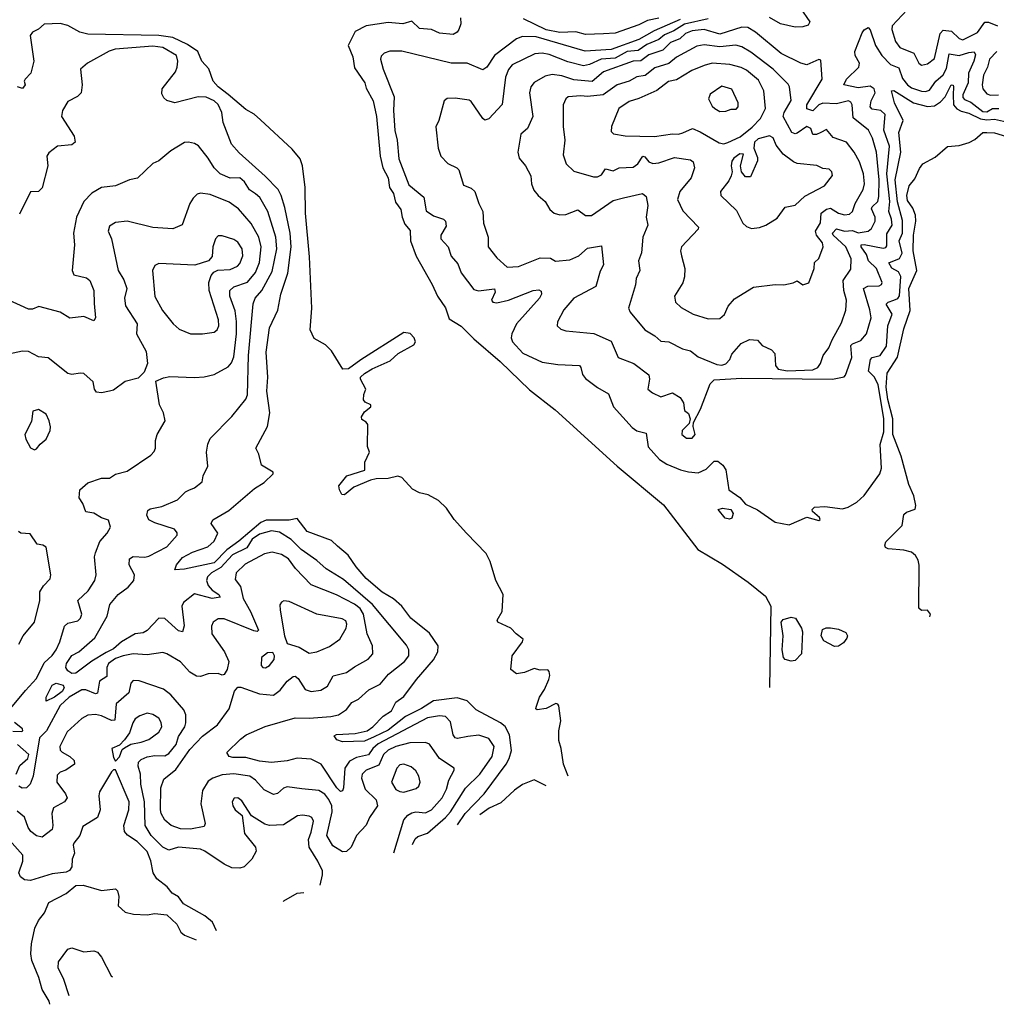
# Model space of a CAD drawing. Extents: x 1552294 to 1694791, y 811929 to 917222.
# Tile 95 of 256: x 1601591 to 1606534, y 818190 to 823176. Entities that reach past the tile are written whole.
import ezdxf

# ---------------------------------------------------------------- set-up
doc = ezdxf.new("R2010")
doc.units = 0

msp = doc.modelspace()

# ---------------------------------------------------------------- linework, layer by layer
at = {"layer": '0CON10XD'}
for points in [[(1605541.2, 823235), (1605590, 823165), (1605581.8, 823148.2), (1605555, 823139.4), (1605515, 823137.1), (1605440.8, 823155), (1605385, 823186.2)], [(1606082.6, 823225), (1606007.3, 823145), (1606004.7, 823125), (1606022.8, 823065), (1606045, 823035.4), (1606115.6, 823005.6), (1606141.5, 822955), (1606154.6, 822944.6), (1606185, 822952.3), (1606221.2, 822978.8), (1606250.2, 823105), (1606265, 823122.4), (1606307.3, 823117.3), (1606345, 823079.7), (1606365, 823073.9), (1606438.6, 823111.4), (1606475, 823162.5), (1606495, 823163.4), (1606538.9, 823145)], [(1603822.5, 823185), (1603823.8, 823155), (1603814, 823125), (1603805, 823112), (1603785, 823100.6), (1603715, 823107.1), (1603675.7, 823125.7), (1603615, 823130.6), (1603575, 823168), (1603530, 823155), (1603455, 823160.9), (1603345, 823144.8), (1603288.2, 823115), (1603252.8, 823045), (1603277.2, 822987.2), (1603285, 822932.1), (1603337.4, 822855), (1603345, 822829.4), (1603380.4, 822765), (1603395.9, 822685.9), (1603415.4, 822485), (1603428.7, 822425), (1603455.2, 822375), (1603462.8, 822325), (1603483.3, 822295), (1603492.1, 822252.1), (1603520, 822215), (1603526.8, 822175), (1603540.6, 822140.6), (1603567.6, 822107.6), (1603568.7, 822055), (1603598, 821978), (1603677.6, 821835), (1603704.6, 821775), (1603745, 821715.6), (1603765, 821661.3), (1603825, 821624.4), (1603889.8, 821559.8), (1604021.9, 821445), (1604170.5, 821300.5), (1604300.5, 821200.5), (1604614, 820914), (1604849, 820719), (1605022.3, 820492.3), (1605148.6, 820418.6), (1605277.6, 820327.6), (1605366.1, 820256.2), (1605391.9, 820205), (1605385.2, 819794.2)], [(1604933.1, 823176.9), (1604801.3, 823118.7), (1604725, 823075.6), (1604585, 823024.4), (1604453.3, 823016.7), (1604205, 823088.9), (1604135, 823091), (1604105, 823079.2), (1603993.8, 822995), (1603955, 822935.6), (1603935, 822922.2), (1603855, 822954.7), (1603775, 822956.2), (1603525, 823016.2), (1603464.2, 823015.8), (1603435, 823005.5), (1603420, 822990), (1603417.1, 822975), (1603430.3, 822925), (1603485.9, 822785), (1603482.7, 822715), (1603488.8, 822615), (1603501.6, 822565), (1603508.9, 822471.1), (1603560.1, 822340.1), (1603636.5, 822276.5), (1603647.8, 822207.8), (1603685, 822183.1), (1603735.3, 822165.3), (1603746.5, 822155), (1603749.4, 822130.6), (1603721.9, 822085), (1603721.9, 822065), (1603759.2, 822025), (1603775, 821978.8), (1603808.4, 821938.4), (1603825, 821894.3), (1603889.2, 821809.2), (1603912.5, 821802.5), (1603993.1, 821813.1), (1603996.9, 821795), (1603978.8, 821755), (1603985.4, 821745.4), (1604005, 821742.4), (1604064.8, 821755.2), (1604188.8, 821805), (1604217.4, 821807.4), (1604230.5, 821800.5), (1604232.5, 821785), (1604222.2, 821765), (1604105.4, 821635), (1604081.8, 821585), (1604078.9, 821565), (1604084.6, 821545), (1604137.5, 821487.5), (1604235, 821441.8), (1604315, 821428.9), (1604423.8, 821423.8), (1604431.1, 821415), (1604438.5, 821378.5), (1604455, 821359.4), (1604515, 821312.5), (1604571.1, 821281.1), (1604595.6, 821215), (1604690.2, 821110.2), (1604714.1, 821094.1), (1604761.5, 821081.5), (1604772.3, 821012.3), (1604828.5, 820948.5), (1604865.8, 820925), (1604935, 820896.9), (1604975, 820885.4), (1605025, 820881.1), (1605065, 820900), (1605105, 820939.4), (1605125, 820940), (1605149.3, 820919.3), (1605165, 820896.2), (1605179.6, 820795), (1605236, 820756), (1605265, 820722.2), (1605325, 820693.2), (1605415, 820630.4), (1605485, 820617.5), (1605575, 820656), (1605635, 820639.2), (1605642, 820645), (1605639.2, 820655), (1605603.8, 820685), (1605602, 820695), (1605613.4, 820706.6), (1605665, 820710.2), (1605755, 820699.1), (1605783.5, 820706.5), (1605827.1, 820732.9), (1605865, 820765.6), (1605944.6, 820875), (1605951.8, 820905), (1605945.3, 821025), (1605965, 821088.6), (1605965.1, 821155), (1605935, 821328.4), (1605915, 821366.3), (1605886.6, 821395), (1605896.4, 821455), (1605905.7, 821465), (1605945.6, 821474.4), (1605977.8, 821522.2), (1605985.2, 821625), (1606006.2, 821685), (1605976.1, 821735), (1605986.2, 821745), (1606014.6, 821755.4), (1606035, 821764), (1606043, 821777), (1606050.5, 821875), (1606037.9, 821897.9), (1606005, 821917.5), (1605989.2, 821945), (1606043.5, 821966.5), (1606056.6, 821993.4), (1606042.4, 822055), (1606058.4, 822095), (1606058.5, 822158.5), (1606033.1, 822253.1), (1606022, 822365), (1606051.1, 822505), (1606040.9, 822605), (1606063, 822665), (1606018.2, 822755), (1606003.1, 822815), (1606015, 822816.2), (1606114.5, 822754.5), (1606185, 822735.9), (1606220.7, 822739.3), (1606251.2, 822758.8), (1606274.3, 822785.7), (1606305, 822845.3), (1606315, 822844.4), (1606317.8, 822835), (1606315.4, 822794.6), (1606316.5, 822745), (1606333.4, 822723.4), (1606355, 822711.5), (1606395, 822702.3), (1606453.1, 822673.2), (1606485, 822667.7), (1606525, 822671.7), (1606615, 822650.9)], [(1605075, 823180), (1604955, 823152.5), (1604901, 823119), (1604855, 823099.3), (1604825, 823074.9), (1604765, 823050.5), (1604720.6, 823019.4), (1604664.7, 823015), (1604605, 822981.1), (1604534.4, 822975.5), (1604475, 822948.5), (1604445, 822942.3), (1604365, 822962.7), (1604271.2, 822998.8), (1604234.3, 823005.7), (1604197.5, 823002.5), (1604082.4, 822947.6), (1604065, 822923.5), (1604050.3, 822885), (1604033.3, 822746.7), (1603965, 822672.9), (1603945, 822667.5), (1603935, 822675.8), (1603875, 822762), (1603865, 822768.6), (1603795, 822778.6), (1603755, 822775.8), (1603738.8, 822765), (1603711.4, 822665), (1603697, 822633), (1603708.1, 822525), (1603722.9, 822485), (1603757.6, 822447.6), (1603803.8, 822425), (1603812.5, 822415), (1603837.4, 822337.4), (1603875, 822322.9), (1603895, 822306), (1603914.4, 822245), (1603934.6, 822205), (1603938.5, 822145), (1603961.2, 822075), (1603962.5, 822025), (1604005, 821968.8), (1604057.5, 821922.5), (1604115, 821925.8), (1604225, 821969.7), (1604277.1, 821967.1), (1604302.2, 821952.2), (1604375, 821960.3), (1604420.4, 821979.6), (1604465, 822018.9), (1604535, 822030), (1604546.2, 821935), (1604528.3, 821901.7), (1604507.3, 821825), (1604394.7, 821765.3), (1604345, 821705.8), (1604312.5, 821645), (1604311.2, 821625), (1604329.1, 821609.1), (1604355, 821599.4), (1604496, 821586), (1604585, 821547.8), (1604619.2, 821465), (1604698.6, 821435), (1604775, 821377.1), (1604778.2, 821355), (1604770, 821305), (1604793.3, 821286.7), (1604835, 821265.7), (1604895, 821285.6), (1604932.7, 821262.7), (1604950, 821235), (1604955.7, 821195.7), (1604975, 821182), (1604984.4, 821155), (1604978.7, 821131.3), (1604943.9, 821096.1), (1604941.2, 821075), (1604965, 821056.7), (1604995, 821056.7), (1605009.2, 821075), (1604998.5, 821115), (1605001.4, 821135), (1605036.1, 821203.8), (1605085, 821332.3), (1605105, 821351.6), (1605245, 821359.7), (1605705.2, 821355.2), (1605763, 821367), (1605770.8, 821375), (1605802.6, 821465), (1605797.5, 821525), (1605805.2, 821534.8), (1605848.6, 821551.4), (1605876.8, 821585), (1605899.7, 821665), (1605893.5, 821706.5), (1605862, 821815), (1605883.4, 821826.6), (1605941.4, 821828.6), (1605952.5, 821835), (1605955.5, 821845), (1605927.3, 821915), (1605887.3, 821955), (1605876, 821986), (1605849.4, 822025), (1605850, 822035), (1605865, 822037), (1605961.5, 822018.5), (1605975, 822022.5), (1605979.4, 822030.6), (1605979.1, 822090.9), (1606006.2, 822135), (1606004, 822165), (1605989.8, 822205), (1605994.9, 822255), (1605979.2, 822395), (1605993.8, 822535), (1605964.4, 822615.6), (1605971.9, 822695), (1605949.6, 822715), (1605905, 822722), (1605894.8, 822734.8), (1605900.9, 822765), (1605920.6, 822805), (1605915.6, 822825), (1605895, 822838.7), (1605835, 822831.2), (1605762.2, 822845), (1605776.2, 822875), (1605838, 822935), (1605841.9, 822955), (1605818.5, 822995), (1605818.2, 823015), (1605855, 823109.2), (1605865, 823124.2), (1605885, 823135.7), (1605895, 823123.8), (1605921.6, 823045), (1605954.1, 822994.1), (1605998.1, 822948.1), (1606041.1, 822931.1), (1606058.3, 822878.3), (1606085, 822845.6), (1606105, 822830.9), (1606155, 822813.1), (1606175, 822811.4), (1606195, 822819.1), (1606228.4, 822865), (1606265, 822895.8), (1606281.7, 822928.3), (1606295, 823002.5), (1606345, 822994.5), (1606395, 823010.2), (1606422, 823012), (1606427.6, 822997.6), (1606420.7, 822965), (1606392.5, 822905), (1606391.5, 822855), (1606365, 822795.5), (1606365, 822781.9), (1606372, 822772), (1606405, 822757.9), (1606465, 822711.2), (1606485, 822709.3), (1606515, 822725.1), (1606546.1, 822726.1)], [(1604825, 823183.9), (1604767.9, 823172.1), (1604725, 823150), (1604605, 823107.5), (1604545, 823103.1), (1604455, 823100), (1604405, 823114.6), (1604325, 823110.3), (1604255, 823123.8), (1604139.8, 823179.7)], [(1604367.1, 819345.7), (1604342.4, 819405), (1604331.4, 819485), (1604319.4, 819525), (1604319.3, 819575), (1604329.8, 819625), (1604320.2, 819700.2), (1604315, 819710), (1604305, 819712.2), (1604255, 819686.9), (1604210, 819680), (1604203.8, 819685), (1604204.2, 819695), (1604220.8, 819745), (1604246.1, 819783.9), (1604268.6, 819835), (1604273.8, 819855), (1604270, 819875), (1604263, 819883), (1604225, 819882), (1604195, 819890), (1604145, 819869.2), (1604105, 819863.8), (1604076.7, 819885), (1604083.8, 819955), (1604136, 820025), (1604139.2, 820039.2), (1604103.3, 820065), (1604076.7, 820095), (1604011.2, 820125), (1604008, 820135), (1604031.8, 820178.2), (1604038.3, 820265), (1604000, 820335), (1603972.3, 820432.3), (1603952, 820472), (1603851.5, 820575), (1603789.1, 820645), (1603751.3, 820701.3), (1603710.7, 820740.7), (1603658.8, 820768.8), (1603615, 820780), (1603578.8, 820798.8), (1603525, 820856.5), (1603505, 820864.5), (1603455, 820851.8), (1603395, 820850.4), (1603366.6, 820843.4), (1603282.2, 820807.8), (1603235, 820769.2), (1603220.8, 820770.8), (1603208.6, 820795), (1603206, 820815), (1603245.8, 820865), (1603336.9, 820895), (1603338, 820935), (1603361.2, 820985), (1603351.2, 821015), (1603353.3, 821125), (1603345, 821137.5), (1603321.7, 821151.7), (1603320, 821165), (1603335, 821190), (1603367.5, 821215), (1603367.5, 821225), (1603338.9, 821238.9), (1603331.1, 821251.1), (1603332.3, 821277.7), (1603342.5, 821305), (1603316, 821355), (1603316, 821365), (1603335, 821384.2), (1603375, 821407.9), (1603465, 821447.5), (1603506.7, 821485), (1603585, 821529), (1603593.7, 821545), (1603586.7, 821565), (1603566.6, 821586.6), (1603535, 821592.2), (1603317.2, 821452.8), (1603255, 821408.2), (1603225.8, 821405.8), (1603169.1, 821499.1), (1603138.7, 821528.7), (1603080.3, 821560.3), (1603060, 821605), (1603069.2, 821715), (1603056.8, 821975), (1603037.4, 822195), (1603035.3, 822325), (1603021.5, 822435), (1603010.1, 822470.1), (1602969.7, 822519.7), (1602809.2, 822669.2), (1602776.8, 822696.8), (1602735, 822721.1), (1602645.9, 822795.9), (1602595.2, 822835), (1602570, 822865), (1602547.1, 822927.1), (1602512, 822965), (1602492.2, 823015), (1602440.3, 823050.3), (1602365, 823085.9), (1602295, 823095.7), (1601935, 823102.4), (1601895, 823112.6), (1601835, 823146), (1601794.6, 823155.4), (1601715, 823153.1), (1601685, 823126.9), (1601655, 823112.2), (1601644, 823096), (1601661.9, 822965), (1601646.2, 822905), (1601618.6, 822875), (1601613.6, 822863.6), (1601617.5, 822845), (1601605, 822826.7), (1601580, 822835)], [(1605476.9, 821396.9), (1605605, 821402.7), (1605631.1, 821415), (1605644.5, 821435), (1605657.5, 821475), (1605686.3, 821513.7), (1605702.5, 821555), (1605750.1, 821639.9), (1605772.5, 821705), (1605775.3, 821755.3), (1605762.4, 821805), (1605757.9, 821855), (1605798.2, 821911.8), (1605799.7, 821965), (1605772.9, 822025), (1605708.3, 822085), (1605705.2, 822095), (1605725, 822116.8), (1605765, 822105.1), (1605805, 822107.9), (1605835, 822095.5), (1605885.2, 822104.8), (1605902.2, 822117.8), (1605920, 822155), (1605920.2, 822175), (1605902.8, 822217.2), (1605905, 822227.5), (1605934.2, 822255), (1605939.1, 822280.9), (1605941.1, 822365), (1605927.5, 822505), (1605906.4, 822575), (1605886.4, 822616.4), (1605808.7, 822678.7), (1605804.6, 822745), (1605798, 822758), (1605785, 822763.8), (1605725, 822748.6), (1605655, 822752.7), (1605635.8, 822744.2), (1605605, 822713.7), (1605575, 822723.5), (1605575.3, 822745), (1605652.3, 822875), (1605645, 822971.2), (1605635, 822974.4), (1605575, 822947.3), (1605545, 822956), (1605445.5, 823005), (1605315, 823112.8), (1605276.5, 823136.5), (1605245, 823138.3), (1605135, 823102.1), (1605055, 823126.3), (1604995, 823119.8), (1604960.9, 823105), (1604931.5, 823078.5), (1604885, 823059.5), (1604845, 823021.2), (1604775, 822997.2), (1604735, 822968), (1604695, 822966.1), (1604545, 822911.5), (1604487.8, 822862.2), (1604395, 822871.7), (1604335, 822891.3), (1604285, 822898.7), (1604250.2, 822889.8), (1604195, 822858.2), (1604178.5, 822835), (1604170.4, 822805), (1604187.3, 822685), (1604160, 822625), (1604127.5, 822595), (1604112.1, 822505), (1604117.8, 822475), (1604150, 822435), (1604177.1, 822385), (1604181.1, 822345), (1604192.7, 822312.7), (1604214.6, 822284.6), (1604250, 822255), (1604274.4, 822214.4), (1604295.7, 822195.7), (1604325, 822187.5), (1604355, 822189.4), (1604415, 822213.1), (1604455, 822184.6), (1604485, 822183.9), (1604595, 822260), (1604647.3, 822272.7), (1604742.5, 822295), (1604760.8, 822280.8), (1604770.6, 822235), (1604761.8, 822175), (1604769.2, 822135), (1604744.2, 822075), (1604738.5, 821995), (1604723.1, 821955), (1604729.1, 821905), (1604711.2, 821865), (1604707.6, 821832.4), (1604672.2, 821715), (1604680.6, 821695), (1604754.4, 821605), (1604805, 821574.5), (1604835, 821547.8), (1604876.7, 821545), (1604945, 821508.6), (1604985, 821498.1), (1605025, 821467.8), (1605119.1, 821429.1), (1605145, 821425.6), (1605165, 821433.1), (1605184.4, 821455), (1605195, 821481.4), (1605242.1, 821535), (1605285, 821556.5), (1605325, 821551.9), (1605348, 821525), (1605395, 821504.3), (1605413.1, 821485), (1605416.2, 821425), (1605428.9, 821405), (1605476.9, 821396.9)], [(1603806.1, 819098.5), (1603845.4, 819155), (1603940.9, 819255), (1604052.2, 819405), (1604068.5, 819435), (1604079, 819475), (1604069.6, 819555), (1604047, 819597), (1604024.8, 819614.8), (1603900.5, 819680.5), (1603856, 819726), (1603805, 819740.9), (1603685, 819727), (1603625, 819688), (1603543.4, 819646.6), (1603455, 819578.5), (1603385.2, 819544.8), (1603335, 819521.7), (1603225, 819519.5), (1603195, 819528.5), (1603181.5, 819548.5), (1603193.5, 819556.5), (1603289, 819561), (1603349.2, 819575), (1603377.8, 819595), (1603431, 819649), (1603471.9, 819675), (1603495, 819719.2), (1603535, 819748.6), (1603598.2, 819835), (1603685.2, 819934.8), (1603706.2, 819975), (1603708.2, 820005), (1603665, 820068.6), (1603569.5, 820145), (1603525.5, 820205), (1603482.6, 820242.6), (1603425, 820276.8), (1603343.9, 820345), (1603292.9, 820405), (1603253.4, 820463.4), (1603199.8, 820509.8), (1603168.8, 820538.8), (1603045, 820584.1), (1602995, 820649.4), (1602955, 820640.4), (1602838.1, 820641.9), (1602810.8, 820629.2), (1602699.8, 820535), (1602638.3, 820491.7), (1602575, 820425.9), (1602425, 820393.8), (1602375, 820390), (1602383.8, 820415), (1602415, 820451.4), (1602465, 820479.2), (1602543.3, 820506.7), (1602575.6, 820534.4), (1602592.7, 820575), (1602560.5, 820625), (1602567.3, 820642.7), (1602649.2, 820690.8), (1602778.7, 820801.3), (1602827.3, 820832.7), (1602873.8, 820875), (1602873.3, 820885), (1602815, 820920), (1602801.4, 820975), (1602786, 821005), (1602844.5, 821115), (1602855.9, 821184.1), (1602842, 821295), (1602845.8, 821365), (1602838.3, 821491.7), (1602854.8, 821615.2), (1602897.5, 821705), (1602912.5, 821785), (1602947.5, 821892.5), (1602965.2, 822025), (1602960, 822095), (1602933.3, 822225), (1602914.2, 822285), (1602899.3, 822315), (1602832.6, 822382.6), (1602700.7, 822500.7), (1602662.1, 822545), (1602620.4, 822655), (1602613.8, 822705), (1602595, 822745.7), (1602575.7, 822765), (1602535, 822782.7), (1602494.6, 822785.4), (1602375, 822754.2), (1602336.1, 822766.1), (1602319.5, 822779.5), (1602310, 822800), (1602312.2, 822825), (1602378.6, 822911.4), (1602388.4, 822935), (1602391.4, 822965), (1602384.2, 822994.2), (1602315.5, 823035.5), (1602265, 823040.8), (1602074.1, 823025.9), (1602044, 823016), (1601933.8, 822955), (1601897.5, 822925), (1601906.7, 822845), (1601901.9, 822805), (1601883.9, 822786.1), (1601835, 822761.4), (1601807.9, 822715), (1601802.5, 822685), (1601865.4, 822585), (1601871.9, 822555), (1601855, 822541.1), (1601782, 822535), (1601738.3, 822501.7), (1601728, 822485), (1601733.1, 822435), (1601705, 822323.8), (1601685, 822305.8), (1601645, 822303.8), (1601590, 822190)], [(1605075, 821661.5), (1605135, 821662.2), (1605157.8, 821682.2), (1605177.1, 821725), (1605208.3, 821761.7), (1605305, 821821.9), (1605415, 821834.2), (1605457.7, 821832.3), (1605505, 821842.5), (1605525, 821853.8), (1605555, 821833.3), (1605585, 821843.3), (1605612.2, 821915), (1605613.5, 821946.5), (1605635, 821966.2), (1605657.1, 822025), (1605653.8, 822045), (1605623.4, 822085), (1605618, 822105), (1605643.2, 822146.8), (1605647.7, 822195), (1605675, 822215.6), (1605695, 822221.2), (1605735, 822196.2), (1605765, 822188), (1605789.8, 822190.2), (1605806.2, 822205), (1605819.7, 822245), (1605859.1, 822315), (1605867.2, 822345), (1605862.2, 822395), (1605840.9, 822455), (1605815, 822504.5), (1605775, 822555.3), (1605708.3, 822578.3), (1605675, 822619.5), (1605645, 822603.8), (1605623.4, 822593.4), (1605605, 822593.8), (1605594.5, 822625), (1605575, 822635.3), (1605525, 822600.8), (1605515, 822597.2), (1605498, 822605), (1605454.8, 822685), (1605459.2, 822705), (1605496, 822766), (1605486.7, 822835), (1605479.7, 822849.7), (1605404.1, 822925), (1605291.9, 823011.9), (1605245, 823038.8), (1605216.1, 823046.1), (1605135, 823037.3), (1605055, 823047.5), (1605017.9, 823042.1), (1604915, 822986.2), (1604875.8, 822954.2), (1604805, 822931.5), (1604756.7, 822893.3), (1604714.5, 822885.5), (1604675, 822863.5), (1604614.4, 822845.6), (1604544.2, 822795.8), (1604465, 822786.6), (1604430.3, 822790.3), (1604367.1, 822785), (1604355, 822774.3), (1604342.1, 822745), (1604341.3, 822635), (1604349.2, 822565), (1604341.1, 822491.1), (1604355.7, 822445), (1604395, 822408.6), (1604495, 822379.5), (1604515, 822379.1), (1604535, 822390.5), (1604555, 822421.1), (1604595, 822410.6), (1604625.4, 822424.6), (1604695, 822429.3), (1604719.6, 822445), (1604745, 822484.4), (1604755, 822480.9), (1604775, 822455.9), (1604795, 822446.9), (1604825, 822450.9), (1604905, 822477.9), (1604985, 822466.2), (1604999.4, 822455), (1605005.5, 822425), (1604988.8, 822375), (1604931.7, 822305), (1604920.4, 822265), (1604947.1, 822207.1), (1605025.7, 822125), (1605024.3, 822115), (1604940.3, 822025), (1604935.3, 822005), (1604939.7, 821980.3), (1604957.2, 821915), (1604956, 821874), (1604947.4, 821842.6), (1604904.4, 821775), (1604909.2, 821745), (1604938.6, 821718.6), (1604998.8, 821685), (1605075, 821661.5)], [(1606535.7, 823015), (1606499.2, 822975), (1606488.3, 822935), (1606468.3, 822895), (1606462.2, 822845), (1606465.4, 822825), (1606485, 822800), (1606505, 822793.3)], [(1605155, 822547.5), (1605175, 822552.9), (1605237.7, 822582.3), (1605298.6, 822631.4), (1605339.6, 822675), (1605365.6, 822725.6), (1605357.5, 822815), (1605329.7, 822869.7), (1605269.3, 822919.3), (1605242.7, 822932.7), (1605185, 822948.1), (1605095, 822954.8), (1605055.7, 822944.3), (1604991.9, 822918.1), (1604915, 822871.1), (1604875, 822862), (1604815, 822817.2), (1604725, 822776.3), (1604675, 822761.4), (1604623.1, 822725), (1604585.8, 822635), (1604585, 822610), (1604596.7, 822596.7), (1604655, 822586.7), (1604803.6, 822583.6), (1604895, 822597.9), (1604925, 822595.5), (1604947.1, 822602.9), (1604995.4, 822624.6), (1605035, 822608.4), (1605131.3, 822551.3), (1605155, 822547.5)], [(1605135, 822710.9), (1605165, 822712), (1605192.4, 822722.4), (1605217.1, 822722.9), (1605227.1, 822735), (1605226.9, 822755), (1605195, 822823.3), (1605145, 822838.6), (1605085, 822799.2), (1605077.1, 822775), (1605095, 822738), (1605109.2, 822725), (1605135, 822710.9)], [(1606505, 822793.3), (1606545, 822794.7)], [(1605295, 822118), (1605335, 822122.9), (1605366.7, 822135), (1605425, 822171.2), (1605465, 822225.8), (1605515, 822235.8), (1605565, 822282.2), (1605663.8, 822335), (1605703.9, 822386.1), (1605701.2, 822405), (1605688.1, 822418.1), (1605655, 822421.4), (1605625, 822437.8), (1605525, 822447.1), (1605506.4, 822456.4), (1605455, 822494.4), (1605420.1, 822540.1), (1605405, 822577.1), (1605385, 822587.5), (1605328.6, 822571.4), (1605310, 822555), (1605306.9, 822525), (1605325, 822477.5), (1605325, 822460), (1605290, 822380), (1605265, 822380), (1605244.2, 822405), (1605239.4, 822435), (1605253.9, 822493.9), (1605235, 822496.5), (1605205, 822474.6), (1605195, 822458.9), (1605191.4, 822435), (1605197.5, 822405), (1605192.5, 822385), (1605180.2, 822359.8), (1605138, 822305), (1605138.8, 822285), (1605219.3, 822209.3), (1605251.2, 822145), (1605268.6, 822128.6), (1605295, 822118)], [(1606197.2, 820152), (1606200, 820165), (1606185.3, 820185.3), (1606155, 820183.3), (1606141.1, 820195), (1606142.8, 820412.8), (1606138.4, 820438.4), (1606125, 820462.8), (1606105, 820478.9), (1606065, 820489), (1605986.5, 820496.5), (1605973.5, 820503.5), (1605968.8, 820515), (1605975, 820531.4), (1606057.5, 820615), (1606065, 820670), (1606078.3, 820681.7), (1606123, 820697), (1606126, 820715), (1606116.5, 820765), (1606091, 820821), (1606051.5, 820965), (1606009.4, 821075), (1606010.8, 821155), (1605985, 821252.5), (1605976.7, 821315), (1605980.6, 821385), (1606033.2, 821466.8), (1606065, 821610), (1606097.6, 821702.4), (1606091, 821815), (1606132, 821905), (1606112.6, 822005), (1606114, 822085), (1606125.8, 822155), (1606124.8, 822185), (1606111.5, 822221.5), (1606085, 822260), (1606081.5, 822285), (1606091.9, 822335), (1606120.5, 822369.5), (1606145, 822422.5), (1606162.5, 822445), (1606225, 822478.8), (1606286.4, 822533.6), (1606345, 822538), (1606396.6, 822553.4), (1606425, 822568.8), (1606465, 822603.8), (1606485.8, 822604.2), (1606525, 822602.1), (1606585, 822583.5)], [(1603579.4, 818998.6), (1603592.3, 819027.7), (1603605, 819039.3), (1603655, 819055.8), (1603746.5, 819135), (1603771.6, 819165), (1603846.4, 819283.6), (1603919, 819355), (1603982.7, 819445), (1603991.6, 819495), (1603965.9, 819535.9), (1603915, 819552.4), (1603858.8, 819545), (1603806.3, 819536.3), (1603795, 819539.5), (1603784.8, 819554.8), (1603770.8, 819620.8), (1603745, 819646.5), (1603715, 819651.2), (1603655, 819640.2), (1603405, 819508.8), (1603377.7, 819485), (1603356.5, 819453.5), (1603295, 819439.5), (1603259.2, 819420.8), (1603235.6, 819385), (1603230, 819285), (1603225, 819271.2), (1603215, 819268), (1603195, 819285.5), (1603117.2, 819405), (1603065, 819431.4), (1602995, 819436.3), (1602945, 819423.1), (1602865, 819414.5), (1602805, 819421.5), (1602735, 819438.8), (1602669.6, 819439.6), (1602651.2, 819445), (1602638.8, 819465), (1602707.4, 819532.6), (1602736.2, 819555), (1602833.7, 819596.3), (1602985, 819640.6), (1603055, 819637.8), (1603165, 819646.5), (1603205, 819655.4), (1603245, 819682.1), (1603272.5, 819717.5), (1603305, 819734.4), (1603358.4, 819781.6), (1603415, 819810.9), (1603457.9, 819862.1), (1603538.2, 819925), (1603560.8, 819955), (1603560.9, 819985), (1603548.6, 820008.6), (1603376.3, 820215), (1603230.2, 820340.2), (1603141.1, 820395), (1603095, 820436.8), (1603015, 820492.4), (1602965, 820542.5), (1602905, 820580.6), (1602865, 820587.6), (1602805, 820570), (1602767.9, 820545), (1602739.4, 820500.6), (1602668, 820465), (1602609, 820401), (1602560.9, 820375), (1602540.5, 820355), (1602535.8, 820335), (1602545, 820311.1), (1602565, 820287.1), (1602598.9, 820265), (1602605, 820252), (1602565, 820244.8), (1602475, 820267.5), (1602420.4, 820225), (1602411.2, 820205), (1602423.8, 820106.2), (1602415, 820076.2), (1602395, 820080), (1602325, 820143.1), (1602295, 820145.5), (1602235, 820081.8), (1602215, 820071.2), (1602175, 820064.8), (1602105, 820024.3), (1602065, 819989.6), (1602028.2, 819971.8), (1601955, 819927), (1601874.2, 819865.8), (1601855, 819865.2), (1601835, 819878.1), (1601824.8, 819895), (1601827.9, 819915), (1601854.9, 819955.1), (1601889.6, 819975), (1601970.3, 820045), (1602033.5, 820155), (1602046.5, 820215), (1602088.9, 820265), (1602138.9, 820301.1), (1602167.5, 820335), (1602172.2, 820365), (1602144.5, 820415), (1602146, 820445), (1602165, 820457.5), (1602224, 820454), (1602245, 820458.7), (1602335, 820506.2), (1602387.3, 820565), (1602387.9, 820577.9), (1602373.3, 820595), (1602275, 820626.9), (1602245, 820643.6), (1602233.4, 820666.6), (1602239.1, 820690.9), (1602251.1, 820698.9), (1602309.4, 820710.6), (1602390, 820745), (1602429.4, 820785), (1602446.9, 820793.1), (1602475, 820804.5), (1602514, 820835), (1602518.6, 820865), (1602543.3, 820915), (1602535.7, 820985.7), (1602543.2, 821026.8), (1602555.4, 821054.6), (1602664.6, 821165.4), (1602735, 821254.4), (1602743.5, 821276.5), (1602749.3, 821475), (1602772.6, 821737.4), (1602781.6, 821765), (1602815.5, 821804.5), (1602869.1, 821900.9), (1602892.1, 822015), (1602887.8, 822075), (1602847.3, 822205), (1602805.2, 822275.2), (1602783.4, 822293.4), (1602754.3, 822314.3), (1602728, 822355), (1602705, 822374.2), (1602655, 822373.8), (1602604.4, 822395), (1602575.5, 822425), (1602545, 822474.3), (1602495, 822536.9), (1602475, 822549.4), (1602445, 822555.6), (1602425, 822553.1), (1602355, 822510.6), (1602295, 822461.4), (1602265, 822447.1), (1602187, 822373), (1602145.9, 822364.1), (1602075, 822334.2), (1602005, 822326.5), (1601955, 822297.5), (1601914.7, 822255.3), (1601877.5, 822175), (1601863.1, 822095), (1601867.1, 822035), (1601855.6, 821905.6), (1601865, 821882.9), (1601928.3, 821868.3), (1601945, 821854.3), (1601966.4, 821805), (1601967.8, 821737.8), (1601974.2, 821665), (1601965, 821651.4), (1601915, 821672.5), (1601845, 821664.2), (1601794.6, 821694.6), (1601687.5, 821722.5), (1601655, 821710), (1601635, 821709.2), (1601535, 821755.6)], [(1601545, 819688.5), (1601620.5, 819779.5), (1601675, 819839.2), (1601715, 819919.2), (1601755, 819956.2), (1601775.9, 819985), (1601794.3, 820025.7), (1601816.5, 820105), (1601835, 820119.2), (1601885, 820131.1), (1601897.8, 820145), (1601904.5, 820165), (1601885.4, 820235), (1601936.6, 820283.4), (1601970.5, 820335), (1601977.5, 820365), (1601970, 820455), (1601973.8, 820475), (1601996.4, 820533.6), (1602033.3, 820575), (1602050, 820605), (1602040.5, 820640.5), (1602005, 820652.9), (1601965, 820677.1), (1601925, 820683.3), (1601910.5, 820725), (1601891.4, 820755), (1601894.3, 820795), (1601935, 820830), (1602005, 820853.3), (1602045, 820854.5), (1602075, 820874.3), (1602135, 820890), (1602255, 820970), (1602270.6, 820989.4), (1602277.5, 821005), (1602278, 821045), (1602286, 821075), (1602327.1, 821145), (1602317.8, 821185), (1602298, 821225), (1602280, 821345), (1602317.7, 821362.3), (1602351.2, 821368.8), (1602475, 821363.5), (1602525, 821366.2), (1602575, 821378.9), (1602645, 821417.3), (1602662, 821438), (1602675, 821468.6), (1602688, 821585), (1602687.5, 821647.5), (1602680.7, 821700.7), (1602654.3, 821775), (1602654.7, 821805), (1602675, 821822.5), (1602743.2, 821846.8), (1602784.4, 821895), (1602804.6, 821945.4), (1602813, 822025), (1602801.4, 822075), (1602762.8, 822142.8), (1602697.3, 822217.3), (1602651.1, 822251.1), (1602555, 822290), (1602505, 822296.5), (1602488.2, 822291.8), (1602467.8, 822272.2), (1602452.2, 822245), (1602412.5, 822137.5), (1602365, 822116.9), (1602265, 822123.5), (1602135, 822155.5), (1602075, 822148), (1602045, 822130), (1602038, 822105), (1602055.5, 822065.5), (1602089.2, 821905), (1602117.4, 821857.4), (1602132.1, 821815), (1602120.8, 821765), (1602126, 821726), (1602185, 821636), (1602182.3, 821585), (1602231.5, 821495), (1602236.9, 821435), (1602220, 821390), (1602189.4, 821360.6), (1602125, 821343.5), (1602065, 821299.4), (1602045.5, 821294.5), (1602005, 821286), (1601979.3, 821289.3), (1601970, 821305), (1601962.3, 821342.3), (1601915, 821383.3), (1601896.4, 821386.4), (1601855, 821378.1), (1601835, 821383.3), (1601735, 821462.9), (1601685, 821468.9), (1601635, 821495.6), (1601605, 821497.8), (1601455, 821464.5)], [(1602515, 821584.6), (1602575, 821592.7), (1602590, 821605), (1602598.7, 821625), (1602597.6, 821655), (1602549.8, 821805), (1602548.1, 821845), (1602559.4, 821880.6), (1602572.6, 821897.4), (1602592.9, 821907.1), (1602655, 821910.5), (1602692.6, 821927.4), (1602705, 821941.2), (1602719.8, 821980.2), (1602717.2, 822015), (1602695, 822048.8), (1602675, 822062.7), (1602615, 822081.4), (1602595, 822080.8), (1602581.4, 822065), (1602567.8, 822025), (1602564.3, 821975.7), (1602545.7, 821954.3), (1602477.4, 821932.6), (1602295, 821941.5), (1602275, 821931.4), (1602262.9, 821905), (1602274, 821774), (1602312.7, 821702.7), (1602366.5, 821635), (1602398.3, 821608.3), (1602455, 821585.4), (1602515, 821584.6)], [(1601665, 820996.7), (1601675, 821002.5), (1601693.4, 821026.6), (1601725, 821051.2), (1601744.4, 821095), (1601746.2, 821113.8), (1601740.5, 821145), (1601725, 821178), (1601685, 821201.2), (1601656.4, 821193.6), (1601649.5, 821140.5), (1601615.8, 821075), (1601620.9, 821050.9), (1601645, 821006.7), (1601665, 820996.7)], [(1605183.2, 820646.8), (1605161.8, 820651.8), (1605126.4, 820695), (1605148.1, 820701.9), (1605190.3, 820695), (1605202.4, 820675), (1605195, 820651.3), (1605183.2, 820646.8)], [(1601586, 820014), (1601608.1, 820055), (1601665.3, 820124.7), (1601693.1, 820235), (1601691.7, 820278.3), (1601710.7, 820309.3), (1601745, 820343.3), (1601748.6, 820365), (1601724, 820505), (1601707.5, 820515), (1601679.7, 820519.7), (1601642.7, 820572.7), (1601595.7, 820575.7), (1601584.6, 820584.6)], [(1603484.9, 818957), (1603535.7, 819124.3), (1603555, 819148.1), (1603575, 819159.7), (1603595, 819163.8), (1603645, 819158.6), (1603675, 819174.2), (1603729.5, 819235), (1603750.2, 819279.8), (1603762.4, 819325), (1603790, 819375), (1603790, 819385), (1603715, 819434.5), (1603665, 819506.9), (1603644.6, 819514.6), (1603565, 819513), (1603495, 819494.8), (1603455, 819475.9), (1603432.2, 819455), (1603408.9, 819401.1), (1603344.8, 819375.2), (1603323.3, 819355), (1603321.2, 819335), (1603338.9, 819278.9), (1603395.3, 819225), (1603402.4, 819195), (1603360.8, 819135), (1603344, 819096), (1603295.5, 819045), (1603268.8, 818985), (1603245, 818963.6), (1603225, 818960.9), (1603175, 818992.7), (1603145.8, 819045), (1603172.4, 819165), (1603169.6, 819195), (1603155, 819227.3), (1603135, 819252.9), (1603105, 819272.5), (1603018.6, 819281.4), (1602945, 819291.5), (1602925, 819283.6), (1602895, 819257.9), (1602875, 819252.4), (1602827.3, 819275), (1602784.6, 819325), (1602755, 819344.2), (1602675, 819356.7), (1602615, 819351.1), (1602568.9, 819335), (1602545, 819319.4), (1602515, 819272.5), (1602506.7, 819205), (1602529.4, 819105), (1602525, 819090), (1602455, 819076.8), (1602405, 819078.9), (1602358, 819095), (1602325, 819121.9), (1602306.7, 819155), (1602303.1, 819175), (1602304.2, 819285), (1602320, 819330), (1602381.3, 819378.7), (1602450.9, 819479.1), (1602515, 819547.3), (1602591.5, 819605), (1602650.6, 819685), (1602677.5, 819775), (1602694.5, 819795.5), (1602710, 819795), (1602805, 819761.1), (1602875, 819754.6), (1602909.5, 819780.5), (1602945, 819825.4), (1602975, 819849.5), (1602985, 819851.1), (1602999.3, 819839.3), (1603035, 819783.2), (1603065, 819773.3), (1603115, 819780.8), (1603148.6, 819801.4), (1603177.1, 819852.9), (1603245, 819869.2), (1603285, 819898.9), (1603355, 819937.9), (1603377.7, 819965), (1603376, 820005), (1603350, 820065), (1603330.5, 820165), (1603313.6, 820193.6), (1603285.6, 820215.5), (1603193.4, 820263.4), (1603065, 820314.1), (1602986.6, 820396.6), (1602951.2, 820445), (1602915, 820467.6), (1602869.1, 820479.1), (1602829.2, 820470.8), (1602731.8, 820418.2), (1602686.7, 820375), (1602681.1, 820341.1), (1602707.6, 820305), (1602721.7, 820245), (1602758.4, 820178.4), (1602798.9, 820085), (1602792.7, 820077.3), (1602775, 820080.2), (1602625, 820141.1), (1602595, 820141.1), (1602570, 820125), (1602561.5, 820105), (1602563.6, 820065), (1602627.3, 819975), (1602648.8, 819925), (1602640.8, 819885), (1602625, 819860), (1602615, 819856.2), (1602595, 819864), (1602545, 819863.8), (1602505, 819850), (1602485, 819851.8), (1602451.7, 819871.7), (1602405, 819923.9), (1602336, 819965), (1602315, 819971.1), (1602235, 819959.1), (1602165, 819963.6), (1602113.9, 819953.9), (1602075, 819941.3), (1602040.5, 819915), (1602031.7, 819895), (1602031.2, 819848.8), (1601994.4, 819825.6), (1601984.7, 819765.3), (1601975, 819762.5), (1601925, 819782.6), (1601905, 819782.4), (1601840.8, 819745), (1601795, 819703.5), (1601726.1, 819573.9), (1601690.7, 819539.3), (1601658.2, 819345), (1601642.9, 819305), (1601625, 819286.2), (1601603.3, 819283.3), (1601585.8, 819295)], [(1603055, 819967.8), (1603095, 819974.6), (1603158.9, 820001.1), (1603211.5, 820038.5), (1603242.7, 820095), (1603246.6, 820115), (1603241.2, 820131.2), (1603222.3, 820142.3), (1603095, 820164.6), (1602955, 820229.4), (1602927.7, 820232.3), (1602915, 820226.7), (1602907.5, 820212.5), (1602909.4, 820185), (1602930.6, 820055), (1602945, 820016.7), (1603005, 819998.5), (1603055, 819967.8)], [(1605495, 819927.2), (1605464.6, 819935), (1605456.4, 819946.4), (1605450.5, 819985), (1605454.2, 820055.8), (1605444.4, 820125), (1605455, 820138.1), (1605495, 820150.6), (1605517.3, 820145), (1605547.9, 820095), (1605552.4, 820075), (1605547.6, 819965), (1605515, 819930.6), (1605495, 819927.2)], [(1605715, 820002.2), (1605660.7, 820030.7), (1605647.9, 820055), (1605653.2, 820086.8), (1605673.3, 820096.7), (1605695, 820095.7), (1605735, 820088.6), (1605772.4, 820072.4), (1605779.8, 820055), (1605776.9, 820043), (1605759.5, 820020.5), (1605735, 820003), (1605715, 820002.2)], [(1602835, 819893.5), (1602855.6, 819905), (1602878.1, 819935), (1602880, 819955), (1602871.2, 819971.2), (1602845, 819969.2), (1602814.5, 819945), (1602812.2, 819905), (1602821.2, 819895), (1602835, 819893.5)], [(1603111.4, 818792.4), (1603124, 818845), (1603123.1, 818865), (1603100, 818915), (1603055.2, 818985.2), (1603051.6, 819025), (1603065, 819061.1), (1603076.8, 819116.8), (1603068.5, 819135), (1603055, 819142.7), (1603022.4, 819147.6), (1602996, 819144), (1602925, 819098.8), (1602854.4, 819094.4), (1602831.7, 819101.7), (1602764.4, 819144.4), (1602715, 819220.8), (1602695, 819235.5), (1602675.7, 819234.3), (1602665.7, 819215), (1602668.9, 819195), (1602681.9, 819175), (1602716, 819145), (1602727.8, 819055), (1602784.2, 818985), (1602788.1, 818965), (1602765.8, 818925), (1602726.2, 818885), (1602705, 818878.6), (1602665, 818880.8), (1602625, 818898.6), (1602528, 818965), (1602505, 818974.4), (1602395, 818985.9), (1602345, 818970), (1602315.3, 818985), (1602255.2, 819045), (1602225.8, 819095), (1602221.9, 819215), (1602204.2, 819305), (1602201.6, 819355), (1602190.2, 819395), (1602191.2, 819415), (1602205, 819429.7), (1602235, 819442.9), (1602275, 819449.6), (1602325, 819448.6), (1602345, 819459.6), (1602381.8, 819505), (1602394.2, 819545), (1602425.8, 819595), (1602431.2, 819615), (1602431.5, 819655), (1602420.8, 819680.8), (1602355, 819756.5), (1602318.6, 819785), (1602195, 819827.8), (1602165, 819828.5), (1602152.7, 819815), (1602143.3, 819766.7), (1602078.9, 819711.1), (1602072.4, 819627.6), (1602055, 819627), (1602005, 819650.5), (1601975, 819657.5), (1601935, 819653.8), (1601905, 819637.3), (1601830.3, 819569.7), (1601793.6, 819495), (1601796, 819476), (1601805, 819465.6), (1601844, 819445), (1601866, 819425), (1601868, 819405), (1601824.7, 819375.3), (1601795, 819364.5), (1601780.8, 819349.2), (1601778.4, 819315), (1601823.2, 819255), (1601830, 819235), (1601816.5, 819215), (1601762.3, 819185), (1601752.6, 819155), (1601758.9, 819095), (1601755.4, 819075), (1601705, 819036), (1601675, 819041.9), (1601647.3, 819065), (1601633.6, 819085), (1601615, 819136.5), (1601577.9, 819167.9)], [(1601725, 819724.3), (1601724.3, 819745), (1601755, 819805.8), (1601775, 819816.2), (1601811.2, 819805), (1601815, 819792), (1601805, 819774), (1601766.7, 819745), (1601725, 819724.3)], [(1602075, 819420), (1602095, 819442.5), (1602109.3, 819480.7), (1602120.9, 819489.1), (1602152.9, 819507.1), (1602205, 819516.3), (1602245, 819530.8), (1602295, 819567.7), (1602309.7, 819595), (1602306.9, 819616.9), (1602295, 819637.8), (1602265, 819656.9), (1602235, 819663.9), (1602198.8, 819651.2), (1602175.5, 819635), (1602162.5, 819615), (1602145.9, 819564.1), (1602120.9, 819529.1), (1602095, 819502.5), (1602057.5, 819485), (1602065, 819440), (1602075, 819420)], [(1601555, 819573.3), (1601599.7, 819570.3), (1601606.4, 819573.6), (1601605.3, 819585), (1601565, 819616.5)], [(1601573.3, 819355), (1601591.7, 819398.3), (1601632.5, 819435), (1601636.7, 819455), (1601580, 819505)], [(1603535, 819264.6), (1603597.3, 819282.7), (1603610, 819295), (1603617.1, 819315), (1603610.8, 819345), (1603595, 819371.1), (1603571.6, 819391.6), (1603535, 819406.2), (1603515, 819402.5), (1603499.2, 819385), (1603473.1, 819315), (1603495, 819277.8), (1603515, 819266.5), (1603535, 819264.6)], [(1602587.4, 818561.5), (1602566, 818605), (1602527.8, 818637.8), (1602419.2, 818699.2), (1602395, 818733.8), (1602362.5, 818752.5), (1602336.2, 818785), (1602284.6, 818824.6), (1602265.4, 818855.4), (1602254.6, 818915.4), (1602235, 818962.7), (1602185, 819014.7), (1602136.7, 819046.7), (1602120.4, 819065), (1602116.8, 819095), (1602142.9, 819175), (1602144.4, 819215), (1602075, 819377.5), (1602065, 819377.5), (1602055, 819366.7), (1601994.5, 819265.5), (1601990.6, 819245), (1601997.3, 819175), (1601985, 819136.2), (1601909.7, 819090.3), (1601894.6, 819045), (1601864.5, 819005), (1601861.2, 818995), (1601868.2, 818955), (1601856.4, 818925), (1601854.3, 818885), (1601843.1, 818866.9), (1601825, 818858.6), (1601755, 818850.4), (1601645, 818816.2), (1601615, 818820), (1601594.7, 818834.7), (1601586.9, 818855), (1601606.4, 818915), (1601605.6, 818945.6), (1601485, 819079.5)], [(1604254.8, 819296.2), (1604195, 819327.1), (1604135, 819303.5), (1604095, 819274.7), (1604025, 819209.7), (1603966.6, 819183.4), (1603920, 819148.6)], [(1601743.3, 818189.6), (1601739.5, 818205), (1601704.2, 818264.2), (1601686.7, 818325), (1601651.2, 818411.2), (1601646.9, 818445), (1601651.1, 818495), (1601667.7, 818575), (1601685, 818614.2), (1601716.8, 818653.2), (1601738, 818705), (1601825, 818750.8), (1601875, 818791.4), (1601912.1, 818792.1), (1602005, 818766.2), (1602075, 818774.4), (1602085.5, 818765), (1602091.9, 818735), (1602088.3, 818688.3), (1602125, 818656), (1602166.1, 818646.1), (1602235, 818642.9), (1602275, 818649.2), (1602335, 818643.3), (1602386.7, 818595), (1602406.7, 818555), (1602425, 818540), (1602484.4, 818516.1)], [(1602925.5, 818710.5), (1602927.2, 818712.8), (1602995, 818751.9), (1603028.2, 818755.7)], [(1601841.1, 818232.7), (1601814.7, 818315), (1601784.7, 818375), (1601787.5, 818405), (1601835, 818469.2), (1601855, 818475.6), (1601915, 818455.7), (1601965, 818460), (1601985, 818454.2), (1602005, 818427.5), (1602053.4, 818333.4), (1602060, 818329.2)]]:
    msp.add_lwpolyline(points, dxfattribs=at)

doc.saveas('drawing.dxf')
